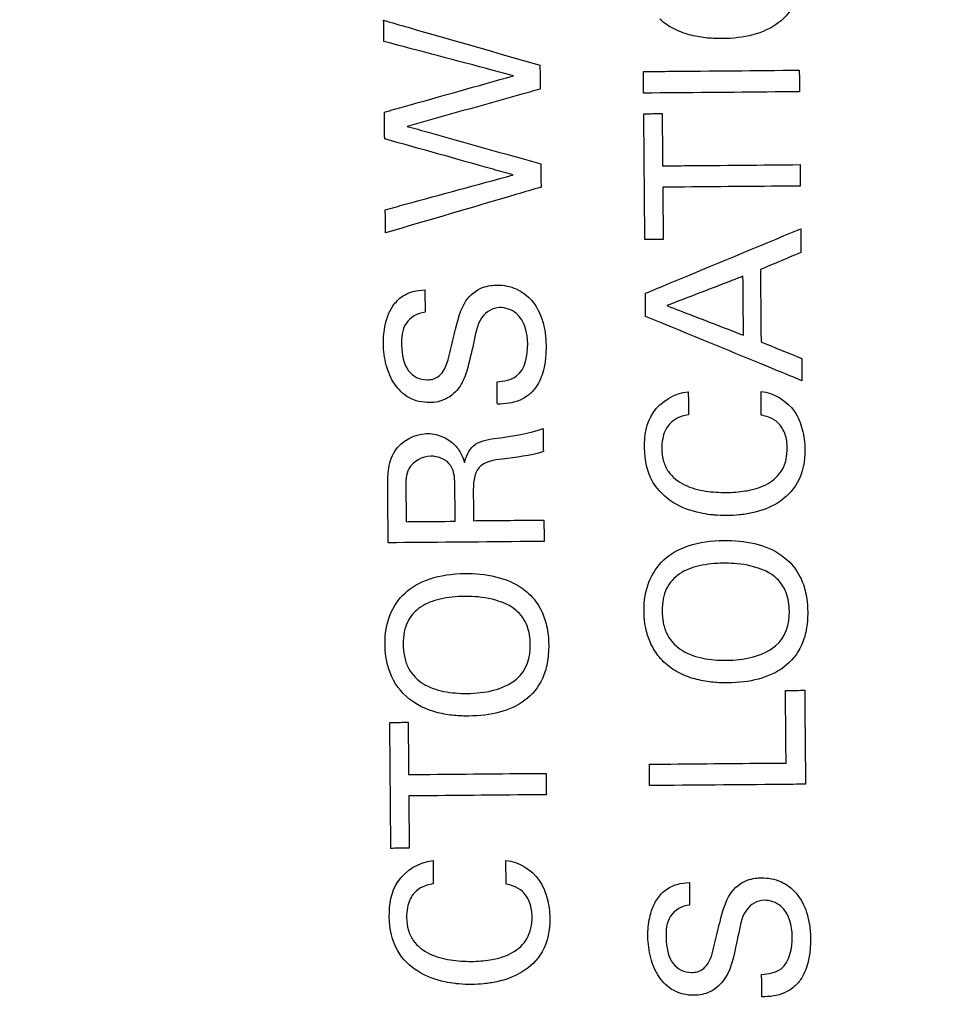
# Model space of a CAD drawing. Header units: inches. Extents: x 0 to 34, y 0 to 22.
# Tile 32 of 69: x 7.662 to 8.02, y 6.844 to 7.224. Entities that reach past the tile are written whole.
import ezdxf

# ---------------------------------------------------------------- set-up
doc = ezdxf.new("R2010")
doc.units = ezdxf.units.IN
doc.header["$LTSCALE"] = 1.87
doc.header["$MEASUREMENT"] = 0
doc.layers.get('0').update_dxf_attribs({"linetype": 'CONTINUOUS'})
doc.layers.add('DATUMCURVES', color=7, linetype='CONTINUOUS')
doc.layers.add('DIMENSIONS', color=7, linetype='CONTINUOUS')
doc.styles.get("Standard").update_dxf_attribs({"font": 'txt', "width": 0.8})
doc.dimstyles.new('DIMSTYLE_1', dxfattribs={"dimtxt": 0.125, "dimasz": 0.1875, "dimexe": 0.18, "dimexo": 0.0625, "dimgap": 0.09, "dimtad": 0, "dimtih": 1, "dimtoh": 1, "dimdec": 3, "dimzin": 4, "dimdsep": 46, "dimtxsty": 'STANDARD', "dimblk": '_FILLED', "dimblk1": '_FILLED', "dimblk2": '_FILLED', "dimcen": 0.09, "dimadec": 0, "dimazin": 0, "dimtp": 0.01, "dimtm": 0.01, "dimtfac": 1, "dimtdec": 3, "dimtofl": 0, "dimtmove": 0, "dimatfit": 3, "dimldrblk": '_FILLED', "dimfxl": 1, "dimtolj": 1, "dimtzin": 4, "dimarcsym": 0})

# ---------------------------------------------------------------- blocks, each defined once
blk = doc.blocks.new('_FILLED')
at = {"color": 0, "linetype": 'BYBLOCK'}
blk.add_solid([(0, 0), (-1, 0.1736), (-1, -0.1736)], dxfattribs=at)
blk = doc.blocks.new('*D1')
at = {"layer": 'DIMENSIONS', "color": 2, "linetype": 'CONTINUOUS'}
for p, q in [((6.98109, 8.41866), (9.59242, 8.41866)), ((9.46742, 8.41866), (9.46742, 6.79725)), ((9.46742, 4.65346), (9.46742, 6.54725)), ((6.98744, 4.65346), (9.59242, 4.65346))]:
    blk.add_line(p, q, dxfattribs=at)
at = {"layer": 'DIMENSIONS', "color": 2, "linetype": 'CONTINUOUS', "xscale": 0.1875, "yscale": 0.1875, "zscale": 0.1875}
for p, rotation in [((9.46742, 8.41866), 90), ((9.46742, 4.65346), 270)]:
    blk.add_blockref('_FILLED', p, dxfattribs=dict(at, rotation=rotation))
at = {"layer": 'DIMENSIONS', "color": 2, "linetype": 'CONTINUOUS', "width": 0.8}
for s, p in [('[', (9.42992, 6.60975)), (']', (10.02992, 6.60975)), ('3.765', (8.80492, 6.60975)), ('95.64', (9.52992, 6.60975))]:
    blk.add_text(s, height=0.125, dxfattribs=at).set_placement(p)
blk = doc.blocks.new('*D2')
at = {"layer": 'DIMENSIONS', "color": 2, "linetype": 'CONTINUOUS'}
for p, q in [((6.62533, 11.36822), (10.55403, 11.36822)), ((10.42903, 11.36822), (10.42903, 9.18302)), ((10.42903, 4.65346), (10.42903, 8.93302)), ((7.01395, 4.65346), (10.55403, 4.65346))]:
    blk.add_line(p, q, dxfattribs=at)
at = {"layer": 'DIMENSIONS', "color": 2, "linetype": 'CONTINUOUS', "xscale": 0.1875, "yscale": 0.1875, "zscale": 0.1875}
for p, rotation in [((10.42903, 11.36822), 90), ((10.42903, 4.65346), 270)]:
    blk.add_blockref('_FILLED', p, dxfattribs=dict(at, rotation=rotation))
at = {"layer": 'DIMENSIONS', "color": 2, "linetype": 'CONTINUOUS', "width": 0.8}
for s, p in [('[', (10.34153, 8.99552)), (']', (11.04153, 8.99552)), ('6.715', (9.71653, 8.99552)), ('170.55', (10.44153, 8.99552))]:
    blk.add_text(s, height=0.125, dxfattribs=at).set_placement(p)

msp = doc.modelspace()

# ---------------------------------------------------------------- linework, layer by layer
at = {"layer": 'DATUMCURVES', "color": 40, "linetype": 'CONTINUOUS'}
for points, knots in [([(7.95616, 7.26378, 1.13017), (7.95806, 7.262, 1.13017), (7.96084, 7.25836, 1.13017), (7.96324, 7.25164, 1.13017), (7.96405, 7.24414, 1.13017), (7.96342, 7.23671, 1.13017), (7.96095, 7.22902, 1.13017), (7.95519, 7.22204, 1.13017), (7.94502, 7.21755, 1.13017), (7.93568, 7.21646, 1.13017), (7.92748, 7.21671, 1.13017), (7.92107, 7.2177, 1.13017), (7.91569, 7.21958, 1.13017), (7.9117, 7.22185, 1.13017), (7.90976, 7.22338, 1.13017), (7.90892, 7.22414, 1.13017)], [0, 0, 0, 0, 0.098439, 0.168753, 0.239066, 0.306351, 0.373636, 0.508206, 0.642775, 0.777345, 0.833009, 0.888673, 0.944336, 0.972168, 1, 1, 1, 1]), ([(7.80249, 7.21551, 1.13017), (7.80249, 7.21594, 1.13017), (7.80246, 7.21866, 1.13017), (7.80244, 7.22138, 1.13017), (7.80242, 7.22368, 1.13017)], [0, 0, 0, 0, 0.15625, 1, 1, 1, 1]), ([(7.80242, 7.22368, 1.13017), (7.80556, 7.22278, 1.13017), (7.82566, 7.21701, 1.13017), (7.84575, 7.21124, 1.13017), (7.86271, 7.20638, 1.13017)], [0, 0, 0, 0, 0.15625, 1, 1, 1, 1]), ([(7.85249, 7.20229, 1.13017), (7.84989, 7.20298, 1.13017), (7.83322, 7.20738, 1.13017), (7.81655, 7.21179, 1.13017), (7.80249, 7.21551, 1.13017)], [0, 0, 0, 0, 0.15625, 1, 1, 1, 1]), ([(7.86271, 7.20638, 1.13017), (7.86271, 7.2059, 1.13017), (7.86274, 7.20282, 1.13017), (7.86277, 7.19974, 1.13017), (7.86279, 7.19714, 1.13017)], [0, 0, 0, 0, 0.15625, 1, 1, 1, 1]), ([(7.80273, 7.18828, 1.13017), (7.80532, 7.18901, 1.13017), (7.82191, 7.19368, 1.13017), (7.8385, 7.19835, 1.13017), (7.85249, 7.20229, 1.13017)], [0, 0, 0, 0, 0.15625, 1, 1, 1, 1]), ([(7.90261, 7.20392, 1.13017), (7.90574, 7.20395, 1.13017), (7.92578, 7.20412, 1.13017), (7.94582, 7.2043, 1.13017), (7.96273, 7.20445, 1.13017)], [0, 0, 0, 0, 0.15625, 1, 1, 1, 1]), ([(7.90268, 7.19559, 1.13017), (7.90268, 7.19603, 1.13017), (7.90265, 7.1988, 1.13017), (7.90263, 7.20158, 1.13017), (7.90261, 7.20392, 1.13017)], [0, 0, 0, 0, 0.15625, 1, 1, 1, 1]), ([(7.96273, 7.20445, 1.13017), (7.96274, 7.20401, 1.13017), (7.96276, 7.20124, 1.13017), (7.96279, 7.19846, 1.13017), (7.96281, 7.19612, 1.13017)], [0, 0, 0, 0, 0.15625, 1, 1, 1, 1]), ([(7.86279, 7.19714, 1.13017), (7.86012, 7.19639, 1.13017), (7.84303, 7.1916, 1.13017), (7.82594, 7.18682, 1.13017), (7.81152, 7.18278, 1.13017)], [0, 0, 0, 0, 0.15625, 1, 1, 1, 1]), ([(7.96281, 7.19612, 1.13017), (7.95967, 7.19609, 1.13017), (7.93963, 7.19592, 1.13017), (7.91959, 7.19574, 1.13017), (7.90268, 7.19559, 1.13017)], [0, 0, 0, 0, 0.15625, 1, 1, 1, 1]), ([(7.80282, 7.17796, 1.13017), (7.80281, 7.17849, 1.13017), (7.80278, 7.18193, 1.13017), (7.80275, 7.18537, 1.13017), (7.80273, 7.18828, 1.13017)], [0, 0, 0, 0, 0.15625, 1, 1, 1, 1]), ([(7.90275, 7.18765, 1.13017), (7.90312, 7.18765, 1.13017), (7.90548, 7.18768, 1.13017), (7.90784, 7.1877, 1.13017), (7.90983, 7.18771, 1.13017)], [0, 0, 0, 0, 0.15625, 1, 1, 1, 1]), ([(7.90317, 7.1391, 1.13017), (7.90315, 7.14163, 1.13017), (7.90301, 7.15781, 1.13017), (7.90287, 7.174, 1.13017), (7.90275, 7.18765, 1.13017)], [0, 0, 0, 0, 0.15625, 1, 1, 1, 1]), ([(7.90983, 7.18771, 1.13017), (7.90984, 7.18666, 1.13017), (7.9099, 7.17995, 1.13017), (7.90996, 7.17323, 1.13017), (7.91001, 7.16756, 1.13017)], [0, 0, 0, 0, 0.15625, 1, 1, 1, 1]), ([(7.81152, 7.18278, 1.13017), (7.81421, 7.18203, 1.13017), (7.83138, 7.1772, 1.13017), (7.84855, 7.17238, 1.13017), (7.86304, 7.16832, 1.13017)], [0, 0, 0, 0, 0.15625, 1, 1, 1, 1]), ([(7.85242, 7.16406, 1.13017), (7.84984, 7.16478, 1.13017), (7.8333, 7.16941, 1.13017), (7.81677, 7.17405, 1.13017), (7.80282, 7.17796, 1.13017)], [0, 0, 0, 0, 0.15625, 1, 1, 1, 1]), ([(7.86304, 7.16832, 1.13017), (7.86305, 7.16785, 1.13017), (7.86307, 7.16485, 1.13017), (7.8631, 7.16185, 1.13017), (7.86312, 7.15932, 1.13017)], [0, 0, 0, 0, 0.15625, 1, 1, 1, 1]), ([(7.91001, 7.16756, 1.13017), (7.91277, 7.16758, 1.13017), (7.93045, 7.16774, 1.13017), (7.94813, 7.16789, 1.13017), (7.96305, 7.16802, 1.13017)], [0, 0, 0, 0, 0.15625, 1, 1, 1, 1]), ([(7.96305, 7.16802, 1.13017), (7.96305, 7.16759, 1.13017), (7.96308, 7.16484, 1.13017), (7.9631, 7.1621, 1.13017), (7.96312, 7.15978, 1.13017)], [0, 0, 0, 0, 0.15625, 1, 1, 1, 1]), ([(7.80306, 7.15063, 1.13017), (7.80563, 7.15133, 1.13017), (7.82208, 7.15581, 1.13017), (7.83854, 7.16028, 1.13017), (7.85242, 7.16406, 1.13017)], [0, 0, 0, 0, 0.15625, 1, 1, 1, 1]), ([(7.86312, 7.15932, 1.13017), (7.86, 7.15841, 1.13017), (7.84, 7.15254, 1.13017), (7.82, 7.14667, 1.13017), (7.80313, 7.14172, 1.13017)], [0, 0, 0, 0, 0.15625, 1, 1, 1, 1]), ([(7.96312, 7.15978, 1.13017), (7.96036, 7.15975, 1.13017), (7.94268, 7.1596, 1.13017), (7.925, 7.15944, 1.13017), (7.91008, 7.15931, 1.13017)], [0, 0, 0, 0, 0.15625, 1, 1, 1, 1]), ([(7.91008, 7.15931, 1.13017), (7.91009, 7.15826, 1.13017), (7.91015, 7.15155, 1.13017), (7.91021, 7.14483, 1.13017), (7.91026, 7.13916, 1.13017)], [0, 0, 0, 0, 0.15625, 1, 1, 1, 1]), ([(7.80313, 7.14172, 1.13017), (7.80313, 7.14219, 1.13017), (7.8031, 7.14516, 1.13017), (7.80308, 7.14813, 1.13017), (7.80306, 7.15063, 1.13017)], [0, 0, 0, 0, 0.15625, 1, 1, 1, 1]), ([(7.90336, 7.11841, 1.13017), (7.90648, 7.11971, 1.13017), (7.92645, 7.12799, 1.13017), (7.94642, 7.13627, 1.13017), (7.96327, 7.14326, 1.13017)], [0, 0, 0, 0, 0.15625, 1, 1, 1, 1]), ([(7.96327, 7.14326, 1.13017), (7.96327, 7.14278, 1.13017), (7.9633, 7.13976, 1.13017), (7.96332, 7.13673, 1.13017), (7.96335, 7.13418, 1.13017)], [0, 0, 0, 0, 0.15625, 1, 1, 1, 1]), ([(7.91026, 7.13916, 1.13017), (7.90989, 7.13916, 1.13017), (7.90753, 7.13913, 1.13017), (7.90517, 7.13911, 1.13017), (7.90317, 7.1391, 1.13017)], [0, 0, 0, 0, 0.15625, 1, 1, 1, 1]), ([(7.96335, 7.13418, 1.13017), (7.96253, 7.13384, 1.13017), (7.95733, 7.13163, 1.13017), (7.95213, 7.12941, 1.13017), (7.94774, 7.12755, 1.13017)], [0, 0, 0, 0, 0.15625, 1, 1, 1, 1]), ([(7.94774, 7.12755, 1.13017), (7.94775, 7.1261, 1.13017), (7.94783, 7.11679, 1.13017), (7.94791, 7.10749, 1.13017), (7.94798, 7.09964, 1.13017)], [0, 0, 0, 0, 0.15625, 1, 1, 1, 1]), ([(7.94102, 7.12499, 1.13017), (7.93949, 7.1244, 1.13017), (7.9297, 7.12062, 1.13017), (7.91991, 7.11684, 1.13017), (7.91164, 7.11366, 1.13017)], [0, 0, 0, 0, 0.15625, 1, 1, 1, 1]), ([(7.94122, 7.10225, 1.13017), (7.94121, 7.10343, 1.13017), (7.94114, 7.11101, 1.13017), (7.94108, 7.11859, 1.13017), (7.94102, 7.12499, 1.13017)], [0, 0, 0, 0, 0.15625, 1, 1, 1, 1]), ([(7.80305, 7.10629, 1.13017), (7.80312, 7.10659, 1.13017), (7.80357, 7.1085, 1.13017), (7.80482, 7.112, 1.13017), (7.80808, 7.11656, 1.13017), (7.81305, 7.11928, 1.13017), (7.81675, 7.11962, 1.13017), (7.81833, 7.11974, 1.13017)], [0, 0, 0, 0, 0.04125, 0.266323, 0.50011, 0.786134, 1, 1, 1, 1]), ([(7.81833, 7.11974, 1.13017), (7.81833, 7.11929, 1.13017), (7.81835, 7.1164, 1.13017), (7.81838, 7.11352, 1.13017), (7.8184, 7.11108, 1.13017)], [0, 0, 0, 0, 0.15625, 1, 1, 1, 1]), ([(7.83418, 7.11546, 1.13017), (7.83566, 7.11776, 1.13017), (7.83891, 7.12037, 1.13017), (7.84343, 7.12143, 1.13017), (7.8466, 7.12165, 1.13017), (7.84996, 7.12136, 1.13017), (7.85481, 7.11986, 1.13017), (7.86022, 7.11574, 1.13017), (7.86344, 7.10938, 1.13017), (7.86481, 7.10327, 1.13017), (7.86515, 7.09842, 1.13017), (7.86495, 7.09347, 1.13017), (7.86411, 7.08816, 1.13017), (7.86249, 7.08424, 1.13017), (7.86119, 7.08232, 1.13017)], [0, 0, 0, 0, 0.128319, 0.17892, 0.216708, 0.277478, 0.336007, 0.453051, 0.584708, 0.661061, 0.746391, 0.81187, 0.892694, 1, 1, 1, 1]), ([(7.90343, 7.1095, 1.13017), (7.90343, 7.10997, 1.13017), (7.9034, 7.11294, 1.13017), (7.90338, 7.11591, 1.13017), (7.90336, 7.11841, 1.13017)], [0, 0, 0, 0, 0.15625, 1, 1, 1, 1]), ([(7.82803, 7.09601, 1.13017), (7.82873, 7.09887, 1.13017), (7.83036, 7.10543, 1.13017), (7.83206, 7.11224, 1.13017), (7.83418, 7.11546, 1.13017)], [0, 0, 0, 0, 0.433599, 1, 1, 1, 1]), ([(7.8184, 7.11108, 1.13017), (7.81556, 7.1109, 1.13017), (7.80967, 7.10735, 1.13017), (7.809, 7.09778, 1.13017), (7.81021, 7.08985, 1.13017), (7.81503, 7.08561, 1.13017), (7.81815, 7.08503, 1.13017), (7.81992, 7.08511, 1.13017), (7.82027, 7.08515, 1.13017)], [0, 0, 0, 0, 0.234036, 0.469124, 0.746785, 0.857566, 0.97156, 1, 1, 1, 1]), ([(7.84711, 7.11291, 1.13017), (7.84452, 7.11289, 1.13017), (7.83835, 7.10896, 1.13017), (7.83789, 7.10244, 1.13017), (7.83708, 7.099, 1.13017)], [0, 0, 0, 0, 0.423744, 1, 1, 1, 1]), ([(7.85798, 7.09893, 1.13017), (7.85794, 7.10309, 1.13017), (7.85624, 7.11062, 1.13017), (7.84942, 7.11293, 1.13017), (7.84711, 7.11291, 1.13017)], [0, 0, 0, 0, 0.643266, 1, 1, 1, 1]), ([(7.91164, 7.11366, 1.13017), (7.91318, 7.11306, 1.13017), (7.92304, 7.10926, 1.13017), (7.9329, 7.10546, 1.13017), (7.94122, 7.10225, 1.13017)], [0, 0, 0, 0, 0.15625, 1, 1, 1, 1]), ([(7.96378, 7.08471, 1.13017), (7.96064, 7.086, 1.13017), (7.94052, 7.09427, 1.13017), (7.92041, 7.10253, 1.13017), (7.90343, 7.1095, 1.13017)], [0, 0, 0, 0, 0.15625, 1, 1, 1, 1]), ([(7.83708, 7.099, 1.13017), (7.83625, 7.0955, 1.13017), (7.83507, 7.08989, 1.13017), (7.83219, 7.08206, 1.13017), (7.8269, 7.07719, 1.13017), (7.8195, 7.07578, 1.13017), (7.812, 7.07744, 1.13017), (7.80613, 7.08322, 1.13017), (7.80359, 7.08942, 1.13017), (7.80254, 7.0948, 1.13017), (7.80227, 7.09883, 1.13017), (7.80243, 7.10268, 1.13017), (7.80279, 7.1051, 1.13017), (7.80305, 7.10629, 1.13017)], [0, 0, 0, 0, 0.153068, 0.244316, 0.351174, 0.440448, 0.556095, 0.663308, 0.776756, 0.836219, 0.896402, 0.948209, 1, 1, 1, 1]), ([(7.94798, 7.09964, 1.13017), (7.9488, 7.09931, 1.13017), (7.95404, 7.09719, 1.13017), (7.95928, 7.09508, 1.13017), (7.9637, 7.09329, 1.13017)], [0, 0, 0, 0, 0.15625, 1, 1, 1, 1]), ([(7.82027, 7.08515, 1.13017), (7.82108, 7.08524, 1.13017), (7.82291, 7.08568, 1.13017), (7.82659, 7.08904, 1.13017), (7.82738, 7.09317, 1.13017), (7.82803, 7.09601, 1.13017)], [0, 0, 0, 0, 0.169462, 0.388511, 1, 1, 1, 1]), ([(7.8462, 7.08434, 1.13017), (7.8488, 7.08447, 1.13017), (7.85653, 7.08587, 1.13017), (7.85802, 7.09456, 1.13017), (7.85798, 7.09893, 1.13017)], [0, 0, 0, 0, 0.373253, 1, 1, 1, 1]), ([(7.9637, 7.09329, 1.13017), (7.96371, 7.09284, 1.13017), (7.96373, 7.08998, 1.13017), (7.96376, 7.08712, 1.13017), (7.96378, 7.08471, 1.13017)], [0, 0, 0, 0, 0.15625, 1, 1, 1, 1]), ([(7.84627, 7.07568, 1.13017), (7.84627, 7.07613, 1.13017), (7.84624, 7.07901, 1.13017), (7.84622, 7.0819, 1.13017), (7.8462, 7.08434, 1.13017)], [0, 0, 0, 0, 0.15625, 1, 1, 1, 1]), ([(7.92851, 7.03305, 1.13017), (7.92719, 7.03321, 1.13017), (7.92224, 7.03403, 1.13017), (7.91381, 7.03696, 1.13017), (7.90479, 7.04569, 1.13017), (7.9022, 7.05885, 1.13017), (7.90457, 7.07393, 1.13017), (7.91467, 7.08, 1.13017), (7.91992, 7.08046, 1.13017)], [0, 0, 0, 0, 0.057638, 0.215929, 0.377673, 0.571733, 0.77265, 1, 1, 1, 1]), ([(7.91992, 7.08046, 1.13017), (7.91993, 7.08, 1.13017), (7.91995, 7.07703, 1.13017), (7.91998, 7.07406, 1.13017), (7.92, 7.07155, 1.13017)], [0, 0, 0, 0, 0.15625, 1, 1, 1, 1]), ([(7.94799, 7.08055, 1.13017), (7.95297, 7.08006, 1.13017), (7.96046, 7.07544, 1.13017), (7.96423, 7.06589, 1.13017), (7.96546, 7.05643, 1.13017), (7.96344, 7.04539, 1.13017), (7.95479, 7.0369, 1.13017), (7.9463, 7.03394, 1.13017), (7.93963, 7.03289, 1.13017), (7.93472, 7.03262, 1.13017), (7.93106, 7.03277, 1.13017), (7.92896, 7.033, 1.13017), (7.92851, 7.03305, 1.13017)], [0, 0, 0, 0, 0.18528, 0.278629, 0.374306, 0.537662, 0.671785, 0.80194, 0.864371, 0.921783, 0.983489, 1, 1, 1, 1]), ([(7.94807, 7.07138, 1.13017), (7.94806, 7.07186, 1.13017), (7.94804, 7.07492, 1.13017), (7.94801, 7.07797, 1.13017), (7.94799, 7.08055, 1.13017)], [0, 0, 0, 0, 0.15625, 1, 1, 1, 1]), ([(7.85841, 7.07928, 1.13017), (7.85739, 7.07848, 1.13017), (7.85369, 7.07621, 1.13017), (7.84925, 7.0757, 1.13017), (7.84627, 7.07568, 1.13017)], [0, 0, 0, 0, 0.303302, 1, 1, 1, 1]), ([(7.92, 7.07155, 1.13017), (7.91916, 7.07141, 1.13017), (7.91705, 7.07099, 1.13017), (7.91356, 7.06928, 1.13017), (7.91101, 7.06598, 1.13017), (7.90987, 7.06212, 1.13017), (7.90957, 7.05812, 1.13017), (7.91011, 7.05372, 1.13017), (7.9126, 7.0484, 1.13017), (7.9184, 7.04399, 1.13017), (7.92644, 7.04193, 1.13017), (7.93439, 7.04145, 1.13017), (7.93952, 7.04181, 1.13017), (7.94192, 7.0422, 1.13017)], [0, 0, 0, 0, 0.042978, 0.108285, 0.191137, 0.244079, 0.309329, 0.392263, 0.464301, 0.599874, 0.741434, 0.87776, 1, 1, 1, 1]), ([(7.94192, 7.0422, 1.13017), (7.94232, 7.04226, 1.13017), (7.94536, 7.04281, 1.13017), (7.95078, 7.04448, 1.13017), (7.95706, 7.05024, 1.13017), (7.95845, 7.05771, 1.13017), (7.95763, 7.06415, 1.13017), (7.95497, 7.06855, 1.13017), (7.95133, 7.0707, 1.13017), (7.94902, 7.07122, 1.13017), (7.94807, 7.07138, 1.13017)], [0, 0, 0, 0, 0.028138, 0.213989, 0.388619, 0.590531, 0.714302, 0.836521, 0.932352, 1, 1, 1, 1]), ([(7.86393, 7.0663, 1.13017), (7.86394, 7.06584, 1.13017), (7.86396, 7.06287, 1.13017), (7.86399, 7.0599, 1.13017), (7.86401, 7.05739, 1.13017)], [0, 0, 0, 0, 0.15625, 1, 1, 1, 1]), ([(7.80399, 7.04371, 1.13017), (7.80397, 7.04585, 1.13017), (7.80407, 7.05058, 1.13017), (7.80649, 7.06001, 1.13017), (7.81629, 7.0653, 1.13017), (7.82485, 7.06365, 1.13017), (7.82958, 7.06064, 1.13017), (7.83236, 7.05683, 1.13017), (7.83325, 7.05424, 1.13017), (7.83356, 7.05313, 1.13017)], [0, 0, 0, 0, 0.133688, 0.296409, 0.586465, 0.712025, 0.830103, 0.927953, 1, 1, 1, 1]), ([(7.83356, 7.05313, 1.13017), (7.83416, 7.0555, 1.13017), (7.83647, 7.06088, 1.13017), (7.84225, 7.06206, 1.13017), (7.84506, 7.06239, 1.13017)], [0, 0, 0, 0, 0.463619, 1, 1, 1, 1]), ([(7.82062, 7.0556, 1.13017), (7.81737, 7.05557, 1.13017), (7.81095, 7.05216, 1.13017), (7.81097, 7.04597, 1.13017), (7.81099, 7.04352, 1.13017)], [0, 0, 0, 0, 0.570397, 1, 1, 1, 1]), ([(7.8285, 7.05159, 1.13017), (7.82826, 7.05199, 1.13017), (7.8265, 7.05444, 1.13017), (7.82316, 7.05562, 1.13017), (7.82062, 7.0556, 1.13017)], [0, 0, 0, 0, 0.153599, 1, 1, 1, 1]), ([(7.84812, 7.05451, 1.13017), (7.845, 7.05412, 1.13017), (7.83718, 7.05273, 1.13017), (7.83697, 7.04467, 1.13017), (7.837, 7.04125, 1.13017)], [0, 0, 0, 0, 0.479503, 1, 1, 1, 1]), ([(7.8299, 7.04369, 1.13017), (7.82989, 7.04412, 1.13017), (7.82981, 7.04678, 1.13017), (7.82966, 7.04967, 1.13017), (7.8285, 7.05159, 1.13017)], [0, 0, 0, 0, 0.162492, 1, 1, 1, 1]), ([(7.80418, 7.02222, 1.13017), (7.80417, 7.02334, 1.13017), (7.8041, 7.0305, 1.13017), (7.80404, 7.03767, 1.13017), (7.80399, 7.04371, 1.13017)], [0, 0, 0, 0, 0.15625, 1, 1, 1, 1]), ([(7.81099, 7.04352, 1.13017), (7.81099, 7.04283, 1.13017), (7.81103, 7.03845, 1.13017), (7.81107, 7.03406, 1.13017), (7.8111, 7.03036, 1.13017)], [0, 0, 0, 0, 0.15625, 1, 1, 1, 1]), ([(7.83001, 7.03052, 1.13017), (7.83, 7.03121, 1.13017), (7.82997, 7.0356, 1.13017), (7.82993, 7.03998, 1.13017), (7.8299, 7.04369, 1.13017)], [0, 0, 0, 0, 0.15625, 1, 1, 1, 1]), ([(7.837, 7.04125, 1.13017), (7.837, 7.0407, 1.13017), (7.83703, 7.0372, 1.13017), (7.83706, 7.03371, 1.13017), (7.83709, 7.03075, 1.13017)], [0, 0, 0, 0, 0.15625, 1, 1, 1, 1]), ([(7.83709, 7.03075, 1.13017), (7.8385, 7.03077, 1.13017), (7.84755, 7.03085, 1.13017), (7.8566, 7.03092, 1.13017), (7.86424, 7.03099, 1.13017)], [0, 0, 0, 0, 0.15625, 1, 1, 1, 1]), ([(7.86424, 7.03099, 1.13017), (7.86424, 7.03056, 1.13017), (7.86427, 7.02781, 1.13017), (7.86429, 7.02506, 1.13017), (7.86431, 7.02274, 1.13017)], [0, 0, 0, 0, 0.15625, 1, 1, 1, 1]), ([(7.8111, 7.03036, 1.13017), (7.81209, 7.03037, 1.13017), (7.81839, 7.03042, 1.13017), (7.82469, 7.03048, 1.13017), (7.83001, 7.03052, 1.13017)], [0, 0, 0, 0, 0.15625, 1, 1, 1, 1]), ([(7.86431, 7.02274, 1.13017), (7.86118, 7.02272, 1.13017), (7.84113, 7.02254, 1.13017), (7.82109, 7.02237, 1.13017), (7.80418, 7.02222, 1.13017)], [0, 0, 0, 0, 0.15625, 1, 1, 1, 1]), ([(7.91108, 6.97574, 1.13017), (7.90925, 6.97739, 1.13017), (7.90673, 6.98059, 1.13017), (7.90421, 6.986, 1.13017), (7.90305, 6.99125, 1.13017), (7.90257, 6.99884, 1.13017), (7.90407, 7.0074, 1.13017), (7.90992, 7.01617, 1.13017), (7.91953, 7.02172, 1.13017), (7.93232, 7.02366, 1.13017), (7.94573, 7.02246, 1.13017), (7.95378, 7.01916, 1.13017), (7.95752, 7.01614, 1.13017), (7.95833, 7.01538, 1.13017)], [0, 0, 0, 0, 0.046933, 0.093865, 0.140798, 0.187731, 0.327769, 0.467808, 0.607847, 0.747886, 0.857501, 0.967116, 1, 1, 1, 1]), ([(7.93366, 7.01433, 1.13017), (7.93024, 7.0143, 1.13017), (7.92383, 7.01368, 1.13017), (7.91614, 7.01065, 1.13017), (7.91189, 7.00596, 1.13017), (7.9101, 7.00079, 1.13017), (7.90965, 6.9957, 1.13017), (7.91025, 6.99048, 1.13017), (7.91241, 6.98496, 1.13017), (7.91724, 6.98017, 1.13017), (7.92535, 6.97736, 1.13017), (7.93144, 6.97691, 1.13017), (7.93457, 6.97694, 1.13017)], [0, 0, 0, 0, 0.118513, 0.237026, 0.355539, 0.414796, 0.474052, 0.539796, 0.605539, 0.737026, 0.868513, 1, 1, 1, 1]), ([(7.95833, 7.01538, 1.13017), (7.96023, 7.0136, 1.13017), (7.96301, 7.00996, 1.13017), (7.96541, 7.00324, 1.13017), (7.96622, 6.99574, 1.13017), (7.96559, 6.98831, 1.13017), (7.96312, 6.98062, 1.13017), (7.95736, 6.97364, 1.13017), (7.94718, 6.96915, 1.13017), (7.93785, 6.96805, 1.13017), (7.92965, 6.96831, 1.13017), (7.92324, 6.9693, 1.13017), (7.91786, 6.97118, 1.13017), (7.91387, 6.97344, 1.13017), (7.91193, 6.97498, 1.13017), (7.91108, 6.97574, 1.13017)], [0, 0, 0, 0, 0.098439, 0.168753, 0.239066, 0.306351, 0.373636, 0.508206, 0.642775, 0.777345, 0.833009, 0.888673, 0.944336, 0.972168, 1, 1, 1, 1]), ([(7.95351, 6.98244, 1.13017), (7.95774, 6.98589, 1.13017), (7.95954, 6.99365, 1.13017), (7.9582, 7.00313, 1.13017), (7.95321, 7.0105, 1.13017), (7.94241, 7.01419, 1.13017), (7.9357, 7.01435, 1.13017), (7.93366, 7.01433, 1.13017)], [0, 0, 0, 0, 0.284749, 0.432206, 0.579662, 0.789831, 1, 1, 1, 1]), ([(7.8112, 6.96295, 1.13017), (7.8078, 6.96604, 1.13017), (7.80472, 6.97143, 1.13017), (7.80315, 6.97846, 1.13017), (7.80268, 6.98604, 1.13017), (7.80418, 6.99461, 1.13017), (7.81003, 7.00337, 1.13017), (7.81963, 7.00893, 1.13017), (7.83243, 7.01087, 1.13017), (7.84584, 7.00967, 1.13017), (7.85388, 7.00637, 1.13017), (7.85762, 7.00334, 1.13017), (7.85843, 7.00258, 1.13017)], [0, 0, 0, 0, 0.093808, 0.140712, 0.187616, 0.32757, 0.467523, 0.607477, 0.74743, 0.857243, 0.967056, 1, 1, 1, 1]), ([(7.83376, 7.00154, 1.13017), (7.83035, 7.00151, 1.13017), (7.82394, 7.00089, 1.13017), (7.81626, 6.99785, 1.13017), (7.812, 6.99316, 1.13017), (7.81022, 6.988, 1.13017), (7.80977, 6.9829, 1.13017), (7.81037, 6.97769, 1.13017), (7.81252, 6.97216, 1.13017), (7.81735, 6.96737, 1.13017), (7.82545, 6.96456, 1.13017), (7.83155, 6.96412, 1.13017), (7.83467, 6.96415, 1.13017)], [0, 0, 0, 0, 0.118513, 0.237026, 0.355539, 0.414796, 0.474052, 0.539796, 0.605539, 0.737026, 0.868513, 1, 1, 1, 1]), ([(7.85843, 7.00258, 1.13017), (7.86032, 7.00081, 1.13017), (7.8631, 6.99717, 1.13017), (7.8655, 6.99044, 1.13017), (7.86631, 6.98294, 1.13017), (7.86568, 6.97552, 1.13017), (7.86321, 6.96782, 1.13017), (7.85746, 6.96084, 1.13017), (7.84729, 6.95635, 1.13017), (7.83795, 6.95526, 1.13017), (7.82975, 6.95551, 1.13017), (7.82121, 6.95684, 1.13017), (7.81477, 6.95969, 1.13017), (7.8112, 6.96295, 1.13017)], [0, 0, 0, 0, 0.098399, 0.168685, 0.23897, 0.306223, 0.373476, 0.507983, 0.64249, 0.776996, 0.832747, 0.888498, 1, 1, 1, 1]), ([(7.85361, 6.96964, 1.13017), (7.85783, 6.9731, 1.13017), (7.85963, 6.98085, 1.13017), (7.8583, 6.99033, 1.13017), (7.85332, 6.9977, 1.13017), (7.84252, 7.0014, 1.13017), (7.8358, 7.00155, 1.13017), (7.83376, 7.00154, 1.13017)], [0, 0, 0, 0, 0.284749, 0.432206, 0.579662, 0.789831, 1, 1, 1, 1]), ([(7.9574, 6.96529, 1.13017), (7.95779, 6.96529, 1.13017), (7.96026, 6.96531, 1.13017), (7.96273, 6.96533, 1.13017), (7.96482, 6.96535, 1.13017)], [0, 0, 0, 0, 0.15625, 1, 1, 1, 1]), ([(7.95765, 6.93731, 1.13017), (7.95763, 6.93876, 1.13017), (7.95755, 6.94809, 1.13017), (7.95747, 6.95742, 1.13017), (7.9574, 6.96529, 1.13017)], [0, 0, 0, 0, 0.15625, 1, 1, 1, 1]), ([(7.96482, 6.96535, 1.13017), (7.96484, 6.96346, 1.13017), (7.96494, 6.95139, 1.13017), (7.96505, 6.93931, 1.13017), (7.96514, 6.92913, 1.13017)], [0, 0, 0, 0, 0.15625, 1, 1, 1, 1]), ([(7.80478, 6.95295, 1.13017), (7.80515, 6.95296, 1.13017), (7.80751, 6.95298, 1.13017), (7.80987, 6.953, 1.13017), (7.81186, 6.95302, 1.13017)], [0, 0, 0, 0, 0.15625, 1, 1, 1, 1]), ([(7.8052, 6.9044, 1.13017), (7.80518, 6.90693, 1.13017), (7.80504, 6.92311, 1.13017), (7.8049, 6.9393, 1.13017), (7.80478, 6.95295, 1.13017)], [0, 0, 0, 0, 0.15625, 1, 1, 1, 1]), ([(7.81186, 6.95302, 1.13017), (7.81187, 6.95197, 1.13017), (7.81193, 6.94525, 1.13017), (7.81199, 6.93853, 1.13017), (7.81204, 6.93286, 1.13017)], [0, 0, 0, 0, 0.15625, 1, 1, 1, 1]), ([(7.90494, 6.93685, 1.13017), (7.90769, 6.93687, 1.13017), (7.92525, 6.93702, 1.13017), (7.94282, 6.93718, 1.13017), (7.95765, 6.93731, 1.13017)], [0, 0, 0, 0, 0.15625, 1, 1, 1, 1]), ([(7.90501, 6.9286, 1.13017), (7.90501, 6.92903, 1.13017), (7.90498, 6.93178, 1.13017), (7.90496, 6.93453, 1.13017), (7.90494, 6.93685, 1.13017)], [0, 0, 0, 0, 0.15625, 1, 1, 1, 1]), ([(7.81204, 6.93286, 1.13017), (7.8148, 6.93289, 1.13017), (7.83248, 6.93304, 1.13017), (7.85017, 6.9332, 1.13017), (7.86509, 6.93333, 1.13017)], [0, 0, 0, 0, 0.15625, 1, 1, 1, 1]), ([(7.86509, 6.93333, 1.13017), (7.8651, 6.9329, 1.13017), (7.86512, 6.93015, 1.13017), (7.86514, 6.9274, 1.13017), (7.86516, 6.92508, 1.13017)], [0, 0, 0, 0, 0.15625, 1, 1, 1, 1]), ([(7.96514, 6.92913, 1.13017), (7.962, 6.9291, 1.13017), (7.94196, 6.92892, 1.13017), (7.92192, 6.92875, 1.13017), (7.90501, 6.9286, 1.13017)], [0, 0, 0, 0, 0.15625, 1, 1, 1, 1]), ([(7.86516, 6.92508, 1.13017), (7.8624, 6.92505, 1.13017), (7.84472, 6.9249, 1.13017), (7.82703, 6.92475, 1.13017), (7.81211, 6.92462, 1.13017)], [0, 0, 0, 0, 0.15625, 1, 1, 1, 1]), ([(7.81211, 6.92462, 1.13017), (7.81212, 6.92357, 1.13017), (7.81217, 6.91685, 1.13017), (7.81223, 6.91013, 1.13017), (7.81228, 6.90446, 1.13017)], [0, 0, 0, 0, 0.15625, 1, 1, 1, 1]), ([(7.81228, 6.90446, 1.13017), (7.81191, 6.90446, 1.13017), (7.80955, 6.90444, 1.13017), (7.80719, 6.90442, 1.13017), (7.8052, 6.9044, 1.13017)], [0, 0, 0, 0, 0.15625, 1, 1, 1, 1]), ([(7.83008, 6.85227, 1.13017), (7.82875, 6.85243, 1.13017), (7.8238, 6.85325, 1.13017), (7.81537, 6.85617, 1.13017), (7.80636, 6.8649, 1.13017), (7.80377, 6.87806, 1.13017), (7.80614, 6.89314, 1.13017), (7.81624, 6.89922, 1.13017), (7.82149, 6.89968, 1.13017)], [0, 0, 0, 0, 0.057611, 0.215868, 0.377614, 0.571691, 0.772628, 1, 1, 1, 1]), ([(7.82149, 6.89968, 1.13017), (7.8215, 6.89922, 1.13017), (7.82152, 6.89625, 1.13017), (7.82155, 6.89327, 1.13017), (7.82157, 6.89077, 1.13017)], [0, 0, 0, 0, 0.15625, 1, 1, 1, 1]), ([(7.84957, 6.89976, 1.13017), (7.85455, 6.89928, 1.13017), (7.86204, 6.89466, 1.13017), (7.86581, 6.88511, 1.13017), (7.86705, 6.87565, 1.13017), (7.86502, 6.8646, 1.13017), (7.85636, 6.85612, 1.13017), (7.84787, 6.85315, 1.13017), (7.84119, 6.85211, 1.13017), (7.83629, 6.85184, 1.13017), (7.83262, 6.85199, 1.13017), (7.83052, 6.85221, 1.13017), (7.83008, 6.85227, 1.13017)], [0, 0, 0, 0, 0.185237, 0.278567, 0.374225, 0.537556, 0.671703, 0.801926, 0.864399, 0.921858, 0.983501, 1, 1, 1, 1]), ([(7.84965, 6.8906, 1.13017), (7.84965, 6.89108, 1.13017), (7.84962, 6.89413, 1.13017), (7.84959, 6.89718, 1.13017), (7.84957, 6.89976, 1.13017)], [0, 0, 0, 0, 0.15625, 1, 1, 1, 1]), ([(7.82157, 6.89077, 1.13017), (7.82073, 6.89063, 1.13017), (7.81861, 6.8902, 1.13017), (7.81512, 6.8885, 1.13017), (7.81257, 6.88519, 1.13017), (7.81143, 6.88134, 1.13017), (7.81113, 6.87733, 1.13017), (7.81167, 6.87294, 1.13017), (7.81417, 6.86762, 1.13017), (7.81997, 6.86321, 1.13017), (7.82801, 6.86114, 1.13017), (7.83596, 6.86066, 1.13017), (7.8411, 6.86102, 1.13017), (7.8435, 6.86141, 1.13017)], [0, 0, 0, 0, 0.043088, 0.108425, 0.191254, 0.244174, 0.309394, 0.392295, 0.464321, 0.599933, 0.741516, 0.87773, 1, 1, 1, 1]), ([(7.8435, 6.86141, 1.13017), (7.8439, 6.86148, 1.13017), (7.84694, 6.86202, 1.13017), (7.85236, 6.8637, 1.13017), (7.85863, 6.86946, 1.13017), (7.86003, 6.87693, 1.13017), (7.85919, 6.88337, 1.13017), (7.85654, 6.88776, 1.13017), (7.85291, 6.88991, 1.13017), (7.85061, 6.89044, 1.13017), (7.84965, 6.8906, 1.13017)], [0, 0, 0, 0, 0.028168, 0.214079, 0.388723, 0.590704, 0.714539, 0.836749, 0.932481, 1, 1, 1, 1]), ([(7.90506, 6.87776, 1.13017), (7.90512, 6.87806, 1.13017), (7.90557, 6.87997, 1.13017), (7.90683, 6.88348, 1.13017), (7.91009, 6.88802, 1.13017), (7.91505, 6.89076, 1.13017), (7.91875, 6.89109, 1.13017), (7.92033, 6.89121, 1.13017)], [0, 0, 0, 0, 0.041249, 0.26635, 0.500492, 0.786164, 1, 1, 1, 1]), ([(7.92033, 6.89121, 1.13017), (7.92033, 6.89076, 1.13017), (7.92036, 6.88787, 1.13017), (7.92038, 6.88499, 1.13017), (7.9204, 6.88255, 1.13017)], [0, 0, 0, 0, 0.15625, 1, 1, 1, 1]), ([(7.93619, 6.88693, 1.13017), (7.93767, 6.88923, 1.13017), (7.94092, 6.89184, 1.13017), (7.94544, 6.8929, 1.13017), (7.94862, 6.89312, 1.13017), (7.95198, 6.89283, 1.13017), (7.95683, 6.89133, 1.13017), (7.96224, 6.88721, 1.13017), (7.96545, 6.88085, 1.13017), (7.96682, 6.87474, 1.13017), (7.96717, 6.86989, 1.13017), (7.96696, 6.86494, 1.13017), (7.96612, 6.85963, 1.13017), (7.9645, 6.85571, 1.13017), (7.96319, 6.85379, 1.13017)], [0, 0, 0, 0, 0.128318, 0.178916, 0.216702, 0.277463, 0.335987, 0.453026, 0.58468, 0.66103, 0.746356, 0.811825, 0.892659, 1, 1, 1, 1]), ([(7.93003, 6.86748, 1.13017), (7.93074, 6.87034, 1.13017), (7.93236, 6.87691, 1.13017), (7.93408, 6.88371, 1.13017), (7.93619, 6.88693, 1.13017)], [0, 0, 0, 0, 0.433525, 1, 1, 1, 1]), ([(7.94913, 6.88438, 1.13017), (7.94653, 6.88436, 1.13017), (7.94036, 6.88043, 1.13017), (7.9399, 6.87391, 1.13017), (7.93908, 6.87047, 1.13017)], [0, 0, 0, 0, 0.423879, 1, 1, 1, 1]), ([(7.95999, 6.8704, 1.13017), (7.95996, 6.87456, 1.13017), (7.95824, 6.88208, 1.13017), (7.95143, 6.8844, 1.13017), (7.94913, 6.88438, 1.13017)], [0, 0, 0, 0, 0.643656, 1, 1, 1, 1]), ([(7.9204, 6.88255, 1.13017), (7.91756, 6.88237, 1.13017), (7.91167, 6.87882, 1.13017), (7.91102, 6.86925, 1.13017), (7.91222, 6.86132, 1.13017), (7.91703, 6.85708, 1.13017), (7.92015, 6.8565, 1.13017), (7.92192, 6.85658, 1.13017), (7.92227, 6.85662, 1.13017)], [0, 0, 0, 0, 0.233983, 0.469166, 0.746957, 0.857709, 0.971545, 1, 1, 1, 1]), ([(7.93908, 6.87047, 1.13017), (7.93776, 6.8649, 1.13017), (7.93686, 6.8562, 1.13017), (7.92892, 6.84865, 1.13017), (7.9215, 6.84726, 1.13017), (7.914, 6.84891, 1.13017), (7.90813, 6.85469, 1.13017), (7.90559, 6.86089, 1.13017), (7.90455, 6.86627, 1.13017), (7.90428, 6.8703, 1.13017), (7.90444, 6.87415, 1.13017), (7.9048, 6.87657, 1.13017), (7.90506, 6.87776, 1.13017)], [0, 0, 0, 0, 0.243752, 0.350641, 0.440061, 0.555848, 0.663097, 0.776598, 0.836101, 0.896332, 0.948179, 1, 1, 1, 1]), ([(7.94821, 6.85581, 1.13017), (7.95081, 6.85594, 1.13017), (7.95853, 6.85734, 1.13017), (7.96003, 6.86603, 1.13017), (7.95999, 6.8704, 1.13017)], [0, 0, 0, 0, 0.372884, 1, 1, 1, 1]), ([(7.92227, 6.85662, 1.13017), (7.92308, 6.85671, 1.13017), (7.92491, 6.85715, 1.13017), (7.92859, 6.86051, 1.13017), (7.92938, 6.86464, 1.13017), (7.93003, 6.86748, 1.13017)], [0, 0, 0, 0, 0.169462, 0.388511, 1, 1, 1, 1]), ([(7.94829, 6.84715, 1.13017), (7.94828, 6.8476, 1.13017), (7.94826, 6.85049, 1.13017), (7.94823, 6.85337, 1.13017), (7.94821, 6.85581, 1.13017)], [0, 0, 0, 0, 0.15625, 1, 1, 1, 1]), ([(7.96041, 6.85075, 1.13017), (7.95939, 6.84995, 1.13017), (7.95569, 6.84769, 1.13017), (7.95126, 6.84717, 1.13017), (7.94829, 6.84715, 1.13017)], [0, 0, 0, 0, 0.304157, 1, 1, 1, 1])]:
    msp.add_open_spline(points, degree=3, knots=knots, dxfattribs=at)
for points in [[(7.86119, 7.08232, 1.13017), (7.8604, 7.08117, 1.13017), (7.85948, 7.08014, 1.13017), (7.85841, 7.07928, 1.13017)], [(7.84506, 7.06239, 1.13017), (7.85143, 7.0632, 1.13017), (7.85789, 7.06413, 1.13017), (7.86393, 7.0663, 1.13017)], [(7.86401, 7.05739, 1.13017), (7.85892, 7.05565, 1.13017), (7.85346, 7.05523, 1.13017), (7.84812, 7.05451, 1.13017)], [(7.93457, 6.97694, 1.13017), (7.9379, 6.97698, 1.13017), (7.94474, 6.97761, 1.13017), (7.95095, 6.98033, 1.13017), (7.95351, 6.98244, 1.13017)], [(7.83467, 6.96415, 1.13017), (7.838, 6.96418, 1.13017), (7.84484, 6.96482, 1.13017), (7.85105, 6.96754, 1.13017), (7.85361, 6.96964, 1.13017)], [(7.96319, 6.85379, 1.13017), (7.96241, 6.85264, 1.13017), (7.96148, 6.85161, 1.13017), (7.96041, 6.85075, 1.13017)]]:
    msp.add_open_spline(points, degree=3, dxfattribs=at)

# ---------------------------------------------------------------- dimensions: what is measured, and where the dimension line sits
at = {"layer": 'DIMENSIONS', "color": 2, "linetype": 'CONTINUOUS'}
for base, p1, p2, picture, middle in [((10.42903, 4.65346), (6.62533, 11.36822), (7.01395, 4.65346), '*D2', (10.42903, 9.05802)), ((9.46742, 4.65346), (6.98109, 8.41866), (6.98744, 4.65346), '*D1', (9.46742, 6.67225))]:
    dim = msp.add_linear_dim(base=base, p1=p1, p2=p2, angle=270, dimstyle='DIMSTYLE_1', dxfattribs=at)
    dim.commit()
    dim.dimension.update_dxf_attribs({"geometry": picture, "text_midpoint": middle, "dimtype": 160})

doc.saveas('drawing.dxf')
